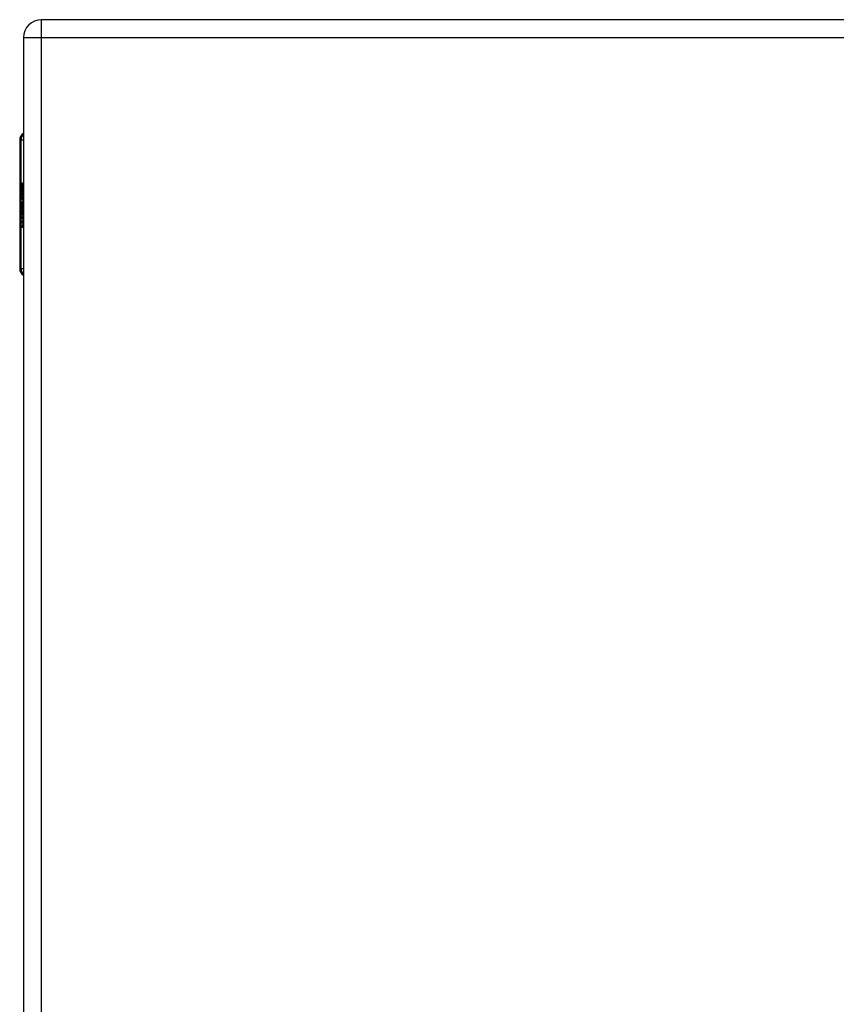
# Model space of a CAD drawing. Header units: inches. Extents: x 2.3 to 58.5, y 3.7 to 32.
# Tile 37 of 48: x 17.6 to 24.3, y 14.9 to 22.9. Entities that reach past the tile are written whole.
import ezdxf

# ---------------------------------------------------------------- set-up
doc = ezdxf.new("R2010")
doc.units = ezdxf.units.IN
doc.header["$MEASUREMENT"] = 0
doc.layers.add('Visible Edges(ANSI)', color=7, linetype='Continuous', lineweight=25)
doc.layers.add('Visible Tangent Edges(ANSI)', color=7, linetype='Continuous', lineweight=25)

msp = doc.modelspace()

# ---------------------------------------------------------------- linework, layer by layer
at = {"layer": 'Visible Edges(ANSI)'}
for p, q in [((27.5781, 22.862), (17.7901, 22.862)), ((17.6441, 22.716), (17.6441, 7.008)), ((17.6441, 22.716), (17.6441, 22.716)), ((17.6129, 21.8856), (17.6129, 20.8384)), ((17.6369, 21.5366), (17.6441, 21.5366)), ((17.6369, 21.4348), (17.6369, 21.5366)), ((17.6248, 21.4531), (17.6369, 21.4348)), ((17.6363, 21.4148), (17.6248, 21.4467)), ((17.6312, 21.4127), (17.6363, 21.4148)), ((17.6312, 21.4127), (17.6441, 21.4127)), ((17.6441, 21.3859), (17.6312, 21.4127)), ((17.6324, 21.3691), (17.6424, 21.3691)), ((17.6334, 21.3687), (17.6425, 21.3687)), ((17.6334, 21.3303), (17.6334, 21.3687)), ((17.6363, 21.4148), (17.6441, 21.4148)), ((17.6366, 21.3671), (17.6429, 21.3671)), ((17.6366, 21.3671), (17.6366, 21.3419)), ((17.6369, 21.4348), (17.6441, 21.4348)), ((17.638, 21.433), (17.6441, 21.4238)), ((17.6441, 21.433), (17.638, 21.433)), ((17.6429, 21.3724), (17.6441, 21.3745)), ((17.6429, 21.3724), (17.6441, 21.3724)), ((17.6249, 21.3315), (17.6349, 21.3057)), ((17.6249, 21.3145), (17.6249, 21.3315)), ((17.6249, 21.3145), (17.6315, 21.3145)), ((17.6319, 21.3004), (17.6249, 21.3145)), ((17.6249, 21.29), (17.6319, 21.2978)), ((17.6249, 21.29), (17.6392, 21.29)), ((17.6249, 21.273), (17.6249, 21.29)), ((17.635, 21.2871), (17.6249, 21.273)), ((17.6291, 21.3372), (17.6259, 21.3372)), ((17.6319, 21.3004), (17.6422, 21.3004)), ((17.6319, 21.2978), (17.6319, 21.3004)), ((17.6319, 21.2978), (17.6402, 21.2978)), ((17.6334, 21.3303), (17.6416, 21.3303)), ((17.6349, 21.3057), (17.6441, 21.3196)), ((17.6349, 21.3057), (17.6441, 21.3057)), ((17.635, 21.2871), (17.6406, 21.2871)), ((17.6441, 21.2628), (17.635, 21.2871)), ((17.6441, 21.3027), (17.6379, 21.295)), ((17.6379, 21.295), (17.6379, 21.2928)), ((17.6379, 21.2928), (17.6441, 21.2797)), ((17.6383, 21.3407), (17.6441, 21.3407)), ((17.6392, 21.2928), (17.6441, 21.2989)), ((17.6441, 21.2928), (17.6392, 21.2928)), ((17.6418, 21.2884), (17.6441, 21.2884)), ((17.6441, 21.2836), (17.6418, 21.2884)), ((17.6249, 21.2657), (17.6441, 21.2558)), ((17.6249, 21.2519), (17.6249, 21.2657)), ((17.6249, 21.2519), (17.6434, 21.2519)), ((17.633, 21.2477), (17.6249, 21.2519)), ((17.6249, 21.2301), (17.6373, 21.2237)), ((17.6249, 21.2163), (17.6249, 21.2301)), ((17.6249, 21.2163), (17.6434, 21.2163)), ((17.633, 21.2121), (17.6249, 21.2163)), ((17.633, 21.2121), (17.6438, 21.2121)), ((17.638, 21.2235), (17.6441, 21.2235)), ((17.639, 21.2056), (17.6418, 21.2056)), ((17.6411, 21.2445), (17.6411, 21.2415)), ((17.6411, 21.2445), (17.6441, 21.2445)), ((17.6441, 21.2438), (17.6411, 21.2445)), ((17.6433, 21.2404), (17.6441, 21.2403)), ((17.6434, 21.2562), (17.6434, 21.2519)), ((17.6434, 21.2519), (17.6441, 21.2515)), ((17.6434, 21.2235), (17.6434, 21.2163)), ((17.6434, 21.2163), (17.6441, 21.2159)), ((17.6249, 21.1949), (17.6373, 21.1885)), ((17.6249, 21.181), (17.6249, 21.1949)), ((17.6249, 21.181), (17.6434, 21.181)), ((17.6372, 21.174), (17.6249, 21.181)), ((17.638, 21.1883), (17.6441, 21.1883)), ((17.6434, 21.1883), (17.6434, 21.181)), ((17.6434, 21.181), (17.6441, 21.1806))]:
    msp.add_line(p, q, dxfattribs=at)
for centre, radius, start, end in [((17.7901, 22.716), 0.146, 90, 180), ((17.672, 21.8856), 0.0591, 118.21187, 180), ((17.672, 20.8384), 0.0591, 180, 241.78813)]:
    msp.add_arc(centre, radius, start, end, dxfattribs=at)
for centre, major_axis, ratio, start_param, end_param in [((17.8098, 21.4467), (0.1689, -0.145), 0.69742, 3.954564, 4.030117), ((17.8098, 21.4531), (-0.1957, 0.0452), 0.469835, 0.381703, 0.457256), ((17.6467, 21.3562), (0, 0.0637), 0.34202, 1.4235, 1.873336), ((17.6321, 21.3625), (0, 0.0207), 0.34202, 6.223227, 7.706685), ((17.6393, 21.3496), (0, -0.0322), 0.34202, 4.270443, 5.106151), ((17.6324, 21.359), (0, 0.0101), 0.34202, 5.995661, 7.412036), ((17.6317, 21.3415), (0, 0.0418), 0.34202, 5.483273, 6.223227), ((17.6359, 21.3496), (0, 0.0176), 0.34202, 5.050628, 6.160969), ((17.6342, 21.3487), (0, -0.0314), 0.34202, 1.983582, 2.341681), ((17.6342, 21.3487), (0, 0.0346), 0.34202, 5.305041, 5.465997), ((17.6375, 21.3574), (0, -0.0296), 0.34202, 5.867021, 6.69935), ((17.6383, 21.3507), (0, -0.01), 0.34202, 5.784976, 7.176186), ((17.6379, 21.3517), (0, 0.0115), 0.34202, 4.034593, 5.050628), ((17.6394, 21.3449), (0, -0.016), 0.34202, 0.416165, 1.032695), ((17.6301, 21.1996), (0, 0.0488), 0.34202, 5.717685, 6.108652), ((17.6303, 21.1639), (0, 0.0488), 0.34202, 5.734426, 6.123063), ((17.638, 21.2364), (0, -0.0129), 0.34202, 6.108652, 6.694335), ((17.6366, 21.2297), (0, 0.0132), 0.34202, 4.817632, 5.717685), ((17.6366, 21.1944), (0, 0.0132), 0.34202, 4.818901, 5.717844), ((17.639, 21.2304), (0, 0.0063), 0.34202, 3.552742, 4.817632), ((17.6394, 21.2389), (0, -0.0302), 0.34202, 0.063127, 0.29658), ((17.6362, 21.1855), (0, -0.0258), 0.34202, 2.041005, 2.686948), ((17.6364, 21.2203), (0, -0.0252), 0.34202, 2.046589, 2.572814), ((17.6414, 21.2201), (0, -0.0106), 0.34202, 0.29658, 0.828674), ((17.6374, 21.2221), (0, 0.0252), 0.34202, 5.396304, 5.525449), ((17.6392, 21.2037), (0, -0.0302), 0.34202, 6.091199, 6.605631), ((17.638, 21.2012), (0, -0.0129), 0.34202, 6.108516, 6.694188), ((17.639, 21.1951), (0, 0.0063), 0.34202, 3.552596, 4.818901), ((17.6413, 21.1855), (0, -0.011), 0.34202, 0.322446, 0.842343)]:
    msp.add_ellipse(centre, major_axis=major_axis, ratio=ratio, start_param=start_param, end_param=end_param, dxfattribs=at)
at = {"layer": 'Visible Tangent Edges(ANSI)'}
for p, q in [((17.7901, 22.716), (17.7901, 22.862)), ((17.6441, 22.716), (17.7901, 22.716)), ((17.7901, 22.716), (27.5781, 22.716)), ((17.7901, 7.008), (17.7901, 22.716)), ((17.6248, 21.8856), (17.6129, 21.8856)), ((17.6248, 21.4531), (17.6248, 21.8856)), ((17.6248, 21.8856), (17.6441, 21.8856)), ((17.6248, 20.8384), (17.6248, 21.4467)), ((17.6251, 21.3656), (17.6298, 21.3656)), ((17.6409, 21.3444), (17.6441, 21.3444)), ((17.6416, 21.3555), (17.6441, 21.3555)), ((17.633, 21.2477), (17.6441, 21.2477)), ((17.639, 21.2408), (17.6414, 21.2408)), ((17.6398, 21.2246), (17.6441, 21.2246)), ((17.6411, 21.231), (17.6441, 21.231)), ((17.6372, 21.174), (17.6411, 21.174)), ((17.6398, 21.1893), (17.6441, 21.1893)), ((17.6411, 21.1958), (17.6441, 21.1958)), ((17.6129, 20.8384), (17.6248, 20.8384)), ((17.6441, 20.8384), (17.6248, 20.8384))]:
    msp.add_line(p, q, dxfattribs=at)
for centre, start_param, end_param in [((17.6803, 21.8856), 0.711302, 1.570796), ((17.6803, 20.8384), 1.570796, 2.430291)]:
    msp.add_ellipse(centre, major_axis=(0, 0.0591), ratio=0.939693, start_param=start_param, end_param=end_param, dxfattribs=at)

doc.saveas('drawing.dxf')
